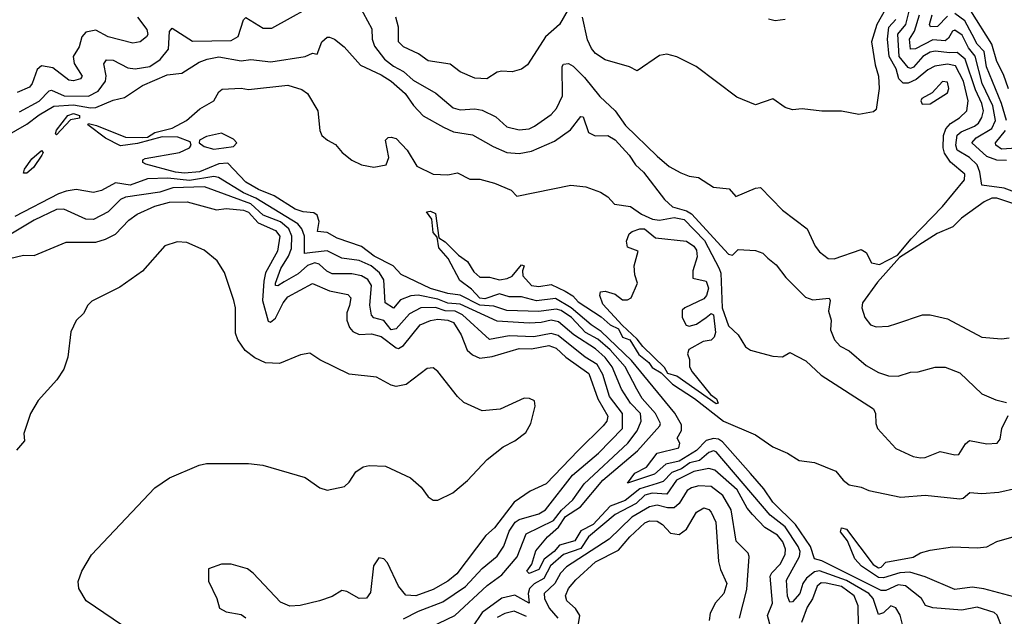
# Model space of a CAD drawing. Extents: x 1933546 to 2138868, y 524910 to 667279.
# Tile 225 of 256: x 2046906 to 2050906, y 604672 to 607095. Entities that reach past the tile are written whole.
import ezdxf

# ---------------------------------------------------------------- set-up
doc = ezdxf.new("R2010")
doc.units = 0

msp = doc.modelspace()

# ---------------------------------------------------------------- linework, layer by layer
at = {"layer": '0CON10XD'}
for points in [[(2046905, 606720.9), (2046985, 606763.4), (2047025, 606805.8), (2047035, 606809), (2047086, 606786), (2047185, 606784.4), (2047225.1, 606804.9), (2047254.6, 606845.4), (2047257.2, 606867.2), (2047247.9, 606915), (2047258.8, 606931.2), (2047285, 606930.9), (2047345, 606899.4), (2047374.8, 606894.8), (2047435, 606905.2), (2047477.1, 606932.9), (2047510.8, 606975), (2047513.8, 607046.2), (2047525, 607060.9), (2047607.2, 607007.2), (2047765, 607009.8), (2047793.9, 607026.1), (2047815, 607094.4), (2047825, 607103.1), (2047895, 607060.2), (2047930.3, 607059.7), (2048145, 607180.8)], [(2048283.3, 607155), (2048337, 607057), (2048337.8, 607015), (2048347.3, 606987.3), (2048388, 606935), (2048425, 606906.2), (2048465, 606883.7), (2048505, 606849.1), (2048595.8, 606795.8), (2048666.3, 606736.3), (2048695, 606729.2), (2048755, 606732.8), (2048785, 606727.6), (2048840.6, 606700.6), (2048885, 606659.1), (2048935, 606647.6), (2048975, 606651.9), (2048997.5, 606662.5), (2049065, 606710), (2049086.2, 606733.8), (2049110.7, 606785), (2049109.7, 606905), (2049115.3, 606914.7), (2049135, 606917.1), (2049155, 606905.8), (2049200.4, 606860.4), (2049263.2, 606783.2), (2049325.2, 606725.2), (2049367.5, 606665), (2049495, 606540), (2049545, 606498.9), (2049592.3, 606472.3), (2049625, 606459.4), (2049663.8, 606453.8), (2049725, 606414.7), (2049787.8, 606407.8), (2049815, 606376.2), (2049895, 606410.8), (2049915, 606413.1), (2050005, 606321.5), (2050105.3, 606245.3), (2050137.1, 606175), (2050155, 606152.5), (2050190, 606125), (2050215, 606124.3), (2050325, 606161.2), (2050345, 606148.8), (2050366.9, 606106.9), (2050398.8, 606101.2), (2050472, 606138), (2050527.8, 606205), (2050655, 606335.8), (2050743.7, 606445), (2050745, 606467.5), (2050686.7, 606516.7), (2050662.7, 606552.7), (2050657.2, 606575), (2050659, 606625), (2050668.1, 606651.9), (2050686.7, 606673.2), (2050724.1, 606695.9), (2050753, 606725), (2050759.1, 606765), (2050740.5, 606845), (2050707.2, 606907.2), (2050675, 606913.6), (2050624.2, 606905.8), (2050595, 606890.6), (2050548.1, 606851.9), (2050515, 606837.6), (2050495, 606837.3), (2050477.4, 606855), (2050466.4, 606895), (2050438, 606945), (2050431.2, 607015), (2050436.2, 607063.8), (2050465.8, 607095)], [(2049133.7, 607136.4), (2049099.1, 607075), (2049041.8, 607025), (2048983.8, 606935), (2048968.3, 606911.7), (2048945, 606894), (2048907, 606883), (2048865, 606886.2), (2048845, 606881.2), (2048803.9, 606853.9), (2048755, 606856.7), (2048695, 606882.9), (2048655, 606913.8), (2048565, 606927.8), (2048525.4, 606955.4), (2048465.6, 606985), (2048445.4, 607005), (2048444.6, 607065), (2048433.5, 607105)], [(2050422.9, 607137.1), (2050387.8, 607075), (2050367, 607005), (2050381.7, 606911.7), (2050394.6, 606865), (2050397.8, 606815), (2050385, 606730), (2050375, 606720), (2050315, 606710), (2050245, 606723.3), (2050165, 606723.8), (2050085, 606732.5), (2050045, 606728.8), (2050015, 606738.8), (2049965, 606773.8), (2049895, 606748.8), (2049819.5, 606779.5), (2049654.4, 606904.4), (2049575, 606944.3), (2049535, 606954.2), (2049505, 606949.2), (2049415, 606886.7), (2049383.2, 606903.2), (2049285, 606931.8), (2049245, 606957.9), (2049228.3, 606978.3), (2049212.5, 607012.5), (2049192.6, 607105)], [(2050974.8, 606384.8), (2050905, 606410.1), (2050815, 606422.2), (2050807, 606475), (2050795.6, 606505), (2050764.8, 606535), (2050713.8, 606565), (2050709.3, 606585), (2050714.5, 606625.5), (2050730.4, 606639.6), (2050785, 606662.2), (2050801, 606675), (2050815, 606697.1), (2050820.8, 606725), (2050814.9, 606755), (2050789.5, 606809.5), (2050747.5, 606935), (2050715, 606962.1), (2050685, 606960), (2050625, 606966.4), (2050605, 606962.9), (2050574.5, 606945), (2050537.6, 606902.4), (2050525, 606896.5), (2050515, 606900.6), (2050479, 606945), (2050473.7, 607036.3), (2050506.4, 607075), (2050522.8, 607145)], [(2050923.4, 606813.4), (2050902.6, 606872.6), (2050875.6, 606925), (2050855.7, 606995), (2050770.3, 607130.3)], [(2047384.6, 607104.6), (2047421.8, 607055), (2047426.2, 607035), (2047421.4, 607025), (2047395, 607004.4), (2047365, 607000), (2047265.4, 607024.6), (2047215, 607052.4), (2047175, 607043.8), (2047158.5, 607025), (2047147.6, 606985), (2047123.1, 606945), (2047127, 606917), (2047160, 606865), (2047152.5, 606855), (2047125, 606846), (2047105, 606848.6), (2047039.8, 606899.8), (2046995, 606906.7), (2046977.4, 606892.6), (2046956.8, 606835), (2046945, 606821.1), (2046895, 606799.2)], [(2049948.3, 607098.3), (2049975, 607090.8), (2050015, 607097.3)], [(2050915, 606523.1), (2050875, 606523.6), (2050835, 606539.8), (2050773.3, 606595), (2050791.9, 606615), (2050855, 606652.7), (2050870.5, 606685), (2050859.7, 606745), (2050816.1, 606835), (2050786.9, 606946.9), (2050760.6, 606980.6), (2050735, 607031.6), (2050705, 607051.8), (2050695, 607047.5), (2050679.8, 607020.2), (2050665, 607008.8), (2050615, 607012.3), (2050545, 606976.7), (2050524.9, 606974.9), (2050520.9, 607015), (2050541.6, 607048.4), (2050560.8, 607115)], [(2050675, 607109.3), (2050635, 607066.6), (2050605.9, 607065.9), (2050602.5, 607075), (2050612.2, 607115)], [(2050914.6, 606685.4), (2050893.9, 606755), (2050833.4, 606903.4), (2050823.4, 606965), (2050795, 606995.2), (2050775.1, 607035.1), (2050745, 607090), (2050705, 607119.9)], [(2046845, 606619.2), (2046935, 606670), (2046985, 606708.6), (2047045, 606743.5), (2047125, 606748.7), (2047192.9, 606737.1), (2047215, 606738.7), (2047285, 606768.3), (2047331.6, 606778.4), (2047405, 606827.7), (2047505, 606870.4), (2047565, 606877.5), (2047635, 606922.8), (2047667.5, 606935), (2047715, 606944.3), (2047805, 606927.8), (2047845, 606932.4), (2047926.7, 606923.3), (2048065, 606945.5), (2048095, 606958.8), (2048115, 606954.2), (2048132.9, 607005), (2048155, 607024), (2048165, 607024), (2048185.4, 607015.4), (2048224.4, 606985), (2048290.5, 606910.5), (2048375, 606870.9), (2048415, 606844.8), (2048471.2, 606795), (2048505.8, 606745.8), (2048545, 606703.8), (2048628.1, 606658.1), (2048668.7, 606638.7), (2048745, 606627.2), (2048829.3, 606579.3), (2048884.6, 606555.4), (2048935, 606551.1), (2048985, 606560.5), (2049078.7, 606601.3), (2049143.1, 606646.9), (2049185, 606701.2), (2049195, 606700), (2049217, 606637), (2049243.5, 606623.5), (2049295, 606624.1), (2049325, 606606.6), (2049382.2, 606545), (2049407.4, 606505), (2049440.5, 606475), (2049525, 606364.3), (2049558.4, 606335), (2049615, 606318.4), (2049635.7, 606305.7), (2049785, 606143.1), (2049801.7, 606138.3), (2049825, 606161.2), (2049895, 606158), (2049925, 606146), (2049945, 606126), (2049978.7, 606098.7), (2050018.3, 606048.3), (2050098.3, 605968.3), (2050127.8, 605957.8), (2050194.4, 605964.4), (2050198.2, 605955), (2050191.3, 605911.3), (2050203.1, 605875), (2050199.2, 605835), (2050216.5, 605795), (2050239.5, 605769.5), (2050275, 605750.4), (2050345, 605690.4), (2050395, 605661.5), (2050435, 605647.9), (2050475, 605646.9), (2050525, 605663.5), (2050555.4, 605664.6), (2050625, 605684.2), (2050665, 605684.4), (2050725, 605660.5), (2050815, 605575.6), (2050871.2, 605551.2), (2050915, 605540.9)], [(2049495, 605211.8), (2049425, 605190.3), (2049365, 605141.8), (2049305, 605119), (2049235.4, 605045), (2049185, 605019.5), (2049160.8, 604979.2), (2049098.8, 604961.2), (2049077, 604935), (2049036.5, 604903.5), (2049015, 604861.8), (2048975.4, 604845.4), (2048966.1, 604855), (2048986.5, 604883.5), (2049002.4, 604937.6), (2049050.1, 604995), (2049095.3, 605034.7), (2049123.2, 605076.8), (2049183.9, 605116.1), (2049274.3, 605225), (2049416.3, 605343.7), (2049506.5, 605445), (2049509.2, 605455), (2049489.2, 605495), (2049435, 605557), (2049412.5, 605595), (2049365.1, 605685), (2049305, 605753.8), (2049255, 605797.5), (2049204.4, 605824.4), (2049147.7, 605885), (2049105, 605914.4), (2049085, 605919.8), (2049015, 605909.8), (2048885, 605914.3), (2048832, 605932), (2048775, 605935), (2048695, 605976.6), (2048645, 605983.3), (2048575, 606002.9), (2048455, 606059.5), (2048422.7, 606095), (2048345.6, 606135), (2048295, 606173.7), (2048195, 606207.2), (2048155, 606230), (2048115.7, 606235), (2048122.5, 606275), (2048115, 606300.9), (2048100.8, 606310.8), (2048057.5, 606315), (2048024.6, 606325), (2047939.8, 606379.8), (2047876.3, 606405), (2047824.7, 606435), (2047751.9, 606511.9), (2047715, 606509.5), (2047636.4, 606476.4), (2047575, 606471.3), (2047538.8, 606475), (2047417.9, 606507.9), (2047405.6, 606515), (2047405.5, 606525), (2047415, 606531.3), (2047554.8, 606555.2), (2047595, 606574.6), (2047602.3, 606585), (2047598.2, 606598.2), (2047548.2, 606618.2), (2047485, 606619.4), (2047385, 606592.5), (2047315, 606582.7), (2047255, 606613.5), (2047182.7, 606667.3), (2047185, 606672.5), (2047218, 606665), (2047335, 606618.2), (2047405, 606616), (2047425, 606617.1), (2047455, 606636.7), (2047525.9, 606654.1), (2047583.8, 606685), (2047637.3, 606732.7), (2047694, 606765), (2047715, 606802), (2047728, 606812), (2047805, 606817.3), (2047835, 606811.3), (2047995, 606828.6), (2048051.4, 606811.4), (2048074.8, 606795), (2048117.7, 606725), (2048125.8, 606645), (2048133.4, 606625), (2048155.7, 606605), (2048188.5, 606588.5), (2048216.2, 606555), (2048255, 606524.6), (2048295, 606505.5), (2048344.5, 606495.5), (2048394, 606505), (2048406.1, 606535), (2048392.5, 606605), (2048403.1, 606616.9), (2048415, 606617.5), (2048435, 606612.5), (2048480.6, 606565), (2048519.5, 606499.5), (2048585, 606467.8), (2048645, 606464.2), (2048685, 606473.5), (2048735, 606447.1), (2048775, 606446.5), (2048835, 606431.4), (2048902.3, 606402.3), (2048925, 606377.5), (2049145, 606422.9), (2049205.5, 606415.5), (2049265, 606394), (2049295.7, 606375.7), (2049322.5, 606345), (2049386.6, 606336.6), (2049432.5, 606305), (2049476.7, 606285), (2049505, 606280.4), (2049565, 606291.8), (2049605, 606283.2), (2049688.2, 606198.2), (2049747, 606085), (2049753.6, 606065), (2049759.9, 605925), (2049785, 605851.2), (2049825.3, 605815.3), (2049855, 605765.8), (2049875, 605752.9), (2049920, 605740), (2049965, 605728), (2050004.1, 605725.9), (2050035, 605742.9), (2050099.1, 605709.1), (2050161.7, 605651.7), (2050374.4, 605515), (2050382.9, 605495), (2050383.9, 605455), (2050391.1, 605435), (2050465, 605354), (2050535, 605321.2), (2050565.6, 605315.6), (2050585, 605317), (2050645, 605341.5), (2050705, 605327.2), (2050721.2, 605328.8), (2050748.1, 605371.9), (2050765, 605385.3), (2050835, 605372.6), (2050876.5, 605375), (2050888.5, 605391.5), (2050896.4, 605435), (2050922.1, 605487.9)], [(2050571.7, 606751.7), (2050605, 606752.5), (2050675, 606798), (2050680.5, 606815), (2050675, 606840.8), (2050655, 606843.1), (2050612.4, 606797.6), (2050571.2, 606775), (2050566.7, 606765), (2050571.7, 606751.7)], [(2047055, 606626.7), (2047050.8, 606630.8), (2047055, 606645.8), (2047102, 606705), (2047125, 606713.2), (2047149.1, 606705), (2047148.8, 606695), (2047112, 606688), (2047055, 606626.7)], [(2047695, 606568.5), (2047735, 606573.8), (2047775, 606580), (2047787.5, 606595), (2047775, 606610), (2047725, 606633.3), (2047665, 606620), (2047636.7, 606605), (2047635.6, 606595), (2047655, 606580.3), (2047695, 606568.5)], [(2050955, 606572.6), (2050895, 606568.6), (2050871.2, 606585), (2050870, 606595), (2050910.8, 606645)], [(2046921.1, 606471.1), (2046925, 606488.1), (2046955, 606530), (2046995, 606564), (2047001.4, 606555), (2046996.4, 606545), (2046962.2, 606495), (2046935, 606471.8), (2046921.1, 606471.1)], [(2048095, 606149.2), (2048062.5, 606145), (2048062.8, 606215), (2048052, 606245), (2048035.7, 606265.7), (2047865, 606370.1), (2047815, 606391.8), (2047713.8, 606453.8), (2047695, 606458.6), (2047595, 606442.3), (2047508.2, 606451.8), (2047425, 606448.2), (2047355, 606423.4), (2047295, 606432.2), (2047238.8, 606401.2), (2047205, 606392.5), (2047134.8, 606404.8), (2047095, 606398), (2047062.9, 606387.1), (2046885.6, 606295)], [(2048465, 604662.4), (2048526.6, 604693.4), (2048625, 604731.4), (2048717.5, 604792.5), (2048784, 604866), (2048845, 604916.9), (2048872.7, 604957.3), (2048895, 605018.2), (2048918.9, 605055), (2048935, 605065.4), (2049015, 605088.3), (2049042.5, 605105), (2049152.2, 605245), (2049257.5, 605335), (2049354.5, 605435), (2049354.8, 605495), (2049302.2, 605565), (2049274.3, 605654.3), (2049251.7, 605695), (2049203.5, 605725), (2049092.9, 605812.9), (2049065, 605819.8), (2048995, 605807.2), (2048895, 605810.7), (2048815, 605796.4), (2048705, 605896), (2048675, 605910.9), (2048635, 605911.9), (2048595, 605926), (2048535, 605924.2), (2048489.3, 605900.7), (2048435, 605840), (2048415, 605834.9), (2048385, 605872.7), (2048345, 605883.5), (2048334.8, 605894.8), (2048327.7, 605935), (2048334.5, 606015), (2048319.9, 606039.9), (2048294.8, 606055.2), (2048255, 606062.4), (2048175, 606063.3), (2048153.2, 606073.2), (2048121.8, 606101.8), (2048105, 606106.9), (2048075, 606095.9), (2048037.2, 606062.8), (2047979.7, 606030.3), (2047955, 606013.9), (2047945.6, 606015.6), (2047944.8, 606024.8), (2047967.1, 606085), (2047998.4, 606135), (2048009.7, 606165), (2048010.8, 606215), (2047998.7, 606245), (2047965, 606274.5), (2047895, 606301.2), (2047845, 606346.7), (2047656.2, 606416.2), (2047528.1, 606411.9), (2047475, 606393.9), (2047335, 606373.9), (2047315, 606364.1), (2047265, 606314.2), (2047205, 606283.5), (2047175, 606284.8), (2047085, 606324.7), (2047055, 606323.9), (2046965, 606280.3), (2046856.9, 606215)], [(2050945, 606347.5), (2050875, 606369.9), (2050855, 606369.3), (2050823.6, 606355), (2050731.6, 606288.4), (2050696.6, 606253.4), (2050633.2, 606226.8), (2050480.5, 606129.5), (2050391.3, 606028.7), (2050330.4, 605945), (2050326.9, 605925), (2050338.9, 605885), (2050362.5, 605855), (2050385, 605847.1), (2050435, 605850), (2050468.9, 605861.1), (2050573.9, 605896.1), (2050604.2, 605895.8), (2050675, 605880), (2050815, 605806.2), (2050895, 605799.2)], [(2046865, 606124.6), (2046921.5, 606138.5), (2046965, 606137.5), (2047095, 606191.9), (2047215, 606191.6), (2047255, 606203.8), (2047295, 606223.2), (2047348.9, 606281.1), (2047382.7, 606305), (2047455, 606337.4), (2047515, 606353.7), (2047585.7, 606355.7), (2047705, 606323), (2047745, 606327.7), (2047815, 606321.9), (2047835, 606313), (2047875, 606269.4), (2047945, 606238.6), (2047962.2, 606215), (2047953.2, 606155), (2047903.8, 606066.2), (2047897.4, 606032.6), (2047891.9, 605955), (2047915, 605870), (2047925, 605866), (2047945, 605882.4), (2047975.6, 605945), (2047995, 605969.8), (2048095, 606023.1), (2048165, 605994.1), (2048239, 605979), (2048250.8, 605965), (2048246.3, 605933.7), (2048235.2, 605905), (2048235.2, 605875.2), (2048245.2, 605845.2), (2048258.7, 605828.7), (2048285, 605815.9), (2048335, 605818.5), (2048375, 605808.4), (2048435, 605762.2), (2048445, 605760.2), (2048465, 605772.3), (2048532.5, 605855), (2048575, 605873.3), (2048605, 605878.9), (2048645, 605874.7), (2048667.7, 605865), (2048699.4, 605815), (2048723.2, 605753.2), (2048745, 605733.4), (2048775, 605720), (2048825, 605726.8), (2048935, 605759.1), (2048985, 605758.4), (2049055, 605771.8), (2049085, 605761.4), (2049125, 605723.8), (2049218.5, 605658.5), (2049255.1, 605555.1), (2049295.5, 605485), (2049290.6, 605465), (2049276.2, 605445), (2049175, 605346), (2049045, 605210.2), (2048979.9, 605180.1), (2048915, 605135.5), (2048835, 605030.9), (2048799.2, 605000.8), (2048682.1, 604845), (2048645, 604815.2), (2048585, 604780.8), (2048515, 604755.2), (2048475, 604758.1), (2048445.3, 604795), (2048399.8, 604889.8), (2048385, 604906), (2048365, 604910), (2048342.6, 604877.4), (2048331.5, 604768.5), (2048315, 604745.3), (2048284.8, 604744.8), (2048235, 604772.3), (2048215, 604776.2), (2048175, 604752.5), (2048124, 604735), (2048045, 604715.9), (2048003.2, 604713.2), (2047965, 604729.1), (2047855, 604846.9), (2047831.2, 604865), (2047765, 604883.8), (2047725, 604883.3), (2047672.5, 604865), (2047673.3, 604815), (2047706.2, 604745), (2047717.5, 604705), (2047745, 604690.8), (2047805, 604679.2), (2047825, 604665.8)], [(2050897.1, 604625), (2050877.1, 604677.1), (2050865, 604687.9), (2050795, 604709.2), (2050732.7, 604697.3), (2050615, 604706.2), (2050585.8, 604715.8), (2050570, 604745), (2050505, 604796), (2050475, 604799.9), (2050425, 604777), (2050405, 604776.2), (2050165, 604897.3), (2050135.3, 604905.3), (2050118.3, 604955), (2050058.1, 605045), (2049965.6, 605135), (2049929.2, 605189.3), (2049875, 605252.5), (2049760.7, 605380.7), (2049745, 605391.1), (2049725, 605394.2), (2049694, 605386), (2049655, 605344.9), (2049585, 605301.5), (2049530.4, 605289.6), (2049485, 605248.9), (2049375, 605212.5), (2049405, 605253.9), (2049451.7, 605278.3), (2049495, 605334.2), (2049584.1, 605355.9), (2049587.5, 605375), (2049576.9, 605395), (2049594, 605426), (2049595, 605449.2), (2049567, 605497), (2049391.4, 605711.4), (2049268.7, 605828.7), (2049227.9, 605855), (2049146.7, 605925), (2049082.9, 605962.9), (2049005, 605953.6), (2048945, 605969.3), (2048895, 605969.8), (2048855, 605981.5), (2048795, 605960.8), (2048775, 605963.9), (2048741.1, 606001.1), (2048694.3, 606035), (2048647.1, 606125), (2048608.9, 606168.9), (2048601.7, 606211.7), (2048585, 606230), (2048580, 606285), (2048558.8, 606315), (2048575, 606316.9), (2048595, 606307.3), (2048608.3, 606208.3), (2048635, 606193.3), (2048688.9, 606138.9), (2048725, 606112.7), (2048750.6, 606070.6), (2048775, 606049.2), (2048815, 606049.4), (2048855, 606038.2), (2048886.2, 606043.8), (2048906.9, 606053.1), (2048945, 606098.8), (2048955.7, 606095), (2048948.1, 606075), (2048950.5, 606055), (2048985, 606015.6), (2049015, 606011.5), (2049065, 606018.9), (2049121.7, 605991.7), (2049153.4, 605973.4), (2049175, 605949.4), (2049268.1, 605888.1), (2049305, 605856.2), (2049338.8, 605838.8), (2049354.4, 605805), (2049384.1, 605794.1), (2049420.8, 605735), (2049462.3, 605702.3), (2049475, 605682.5), (2049511.2, 605661.2), (2049557.5, 605615), (2049647.1, 605557.1), (2049765.5, 605465), (2049895, 605408.5), (2049965, 605360.7), (2050025, 605334.8), (2050072.2, 605305), (2050135, 605296.2), (2050221.9, 605261.9), (2050251.3, 605225), (2050275, 605206), (2050325, 605196.4), (2050355, 605182.6), (2050485, 605155.8)], [(2049735, 605534.4), (2049575, 605646.9), (2049538.3, 605658.3), (2049525, 605682.5), (2049437, 605767), (2049415, 605797.5), (2049353.6, 605853.6), (2049275, 605940), (2049262.5, 605975), (2049265, 605990), (2049285, 605992.5), (2049325, 605980), (2049355, 605957.5), (2049375, 605956.7), (2049390, 605965), (2049416.2, 606025), (2049405, 606058.8), (2049401.8, 606095), (2049418.8, 606155), (2049375, 606171.1), (2049371.3, 606195), (2049382.5, 606225), (2049394.5, 606235), (2049425, 606245.9), (2049444.8, 606245.2), (2049489.4, 606209.4), (2049615.2, 606195.2), (2049644, 606175), (2049655, 606158.8), (2049657.7, 606132.3), (2049640, 606075), (2049640, 606045), (2049695, 606032.9), (2049703.9, 606005), (2049695.6, 605974.4), (2049685, 605961.2), (2049607.5, 605925), (2049597.5, 605915), (2049597.5, 605885), (2049613.6, 605853.6), (2049625, 605850), (2049655, 605858), (2049695, 605885.6), (2049715, 605901.1), (2049725, 605895.6), (2049732.3, 605825), (2049727.3, 605805), (2049715, 605793.8), (2049681.8, 605788.2), (2049624.4, 605755.6), (2049618.3, 605738.3), (2049626.7, 605715), (2049627.5, 605685), (2049637.5, 605665), (2049712.9, 605572.9), (2049736.9, 605555), (2049743, 605537), (2049735, 605534.4)], [(2047395, 604585.6), (2047176, 604735), (2047146, 604785), (2047142.9, 604812.9), (2047158.6, 604855), (2047198, 604922), (2047455, 605194.2), (2047515, 605234.3), (2047635, 605285.6), (2047665, 605291.9), (2047835, 605293.1), (2047894.1, 605285.9), (2048065, 605236), (2048125, 605193.8), (2048155, 605184), (2048225, 605198.8), (2048245, 605216.7), (2048271.1, 605258.9), (2048301.4, 605278.6), (2048325, 605284.4), (2048392.4, 605282.4), (2048493.3, 605235), (2048537, 605197), (2048565, 605156.7), (2048586.1, 605143.9), (2048605, 605144), (2048665, 605173.3), (2048725, 605222.9), (2048805, 605309.2), (2048869.7, 605360.3), (2048916.7, 605385), (2048961.7, 605418.3), (2048982.5, 605455), (2049000, 605525), (2048997, 605547), (2048976.4, 605556.4), (2048955, 605557.5), (2048857.3, 605512.7), (2048785, 605506), (2048710.7, 605540.7), (2048684.2, 605565), (2048605, 605666.2), (2048585, 605681.2), (2048561.7, 605678.3), (2048476.1, 605613.9), (2048435, 605605.5), (2048415, 605610.5), (2048355, 605643.6), (2048245, 605655.4), (2048125, 605712.9), (2048085, 605740), (2048046.8, 605733.2), (2047960.9, 605699.1), (2047905, 605701.9), (2047861.4, 605721.4), (2047821.5, 605751.5), (2047792.5, 605795), (2047782.4, 605822.4), (2047782, 605925), (2047776, 605955), (2047737.7, 606067.7), (2047707.5, 606115), (2047655, 606158.8), (2047585, 606190), (2047545, 606193.3), (2047495, 606176.7), (2047405, 606074), (2047312, 606008), (2047198.3, 605951.7), (2047182.5, 605935), (2047165, 605901.2), (2047135, 605873.3), (2047113.4, 605826.6), (2047101.1, 605725), (2047085.6, 605675), (2047057.3, 605632.7), (2046981.3, 605548.7), (2046949.4, 605495), (2046923.3, 605415), (2046925.6, 605385), (2046893, 605347)], [(2048575, 604627.8), (2048674.1, 604675.9), (2048805, 604796.9), (2048865, 604841.1), (2048926.4, 604913.6), (2048963.3, 605006.7), (2049075, 605061.2), (2049106.4, 605103.6), (2049153.5, 605145), (2049199.5, 605210.5), (2049376.3, 605375), (2049414.9, 605425.1), (2049430.4, 605465), (2049428.1, 605495), (2049387.8, 605537.8), (2049350.5, 605595), (2049313, 605685), (2049285, 605723.1), (2049245, 605758.3), (2049157.7, 605815), (2049095, 605867.8), (2049065, 605875.1), (2049025, 605864.9), (2048975, 605861.9), (2048845, 605870.8), (2048695, 605940.1), (2048645, 605943.8), (2048605, 605959.4), (2048525, 605976.7), (2048495, 605973.9), (2048453.2, 605956.8), (2048425, 605922.8), (2048391, 605945), (2048385, 606038), (2048367.2, 606067.2), (2048334, 606095), (2048285, 606117.3), (2048215, 606125.9), (2048155, 606156.3), (2048095, 606149.2)], [(2050895, 605799.2), (2050925, 605802.5)], [(2050501.4, 604601.4), (2050483.1, 604676.9), (2050465, 604706.1), (2050445, 604715.2), (2050415, 604686.8), (2050395, 604679.6), (2050373.4, 604745), (2050355.8, 604765), (2050265, 604817.6), (2050155, 604857.3), (2050135, 604852.7), (2050102.5, 604827.5), (2050087.9, 604805), (2050075.5, 604765), (2050045, 604730.9), (2050035, 604729.1), (2050025, 604753.8), (2050021.6, 604818.4), (2050073.9, 604915), (2050076, 604935), (2050068.9, 604955), (2050015.4, 605035.4), (2049955, 605083.3), (2049735, 605339.8), (2049725, 605343.5), (2049705, 605337.2), (2049667.2, 605305), (2049627.7, 605295), (2049595, 605271.1), (2049555, 605256.4), (2049520, 605220), (2049495, 605211.8)], [(2049956.9, 604625), (2049944.3, 604675), (2049964.3, 604725), (2049954.3, 604835), (2049960.9, 604849.1), (2049996.3, 604885), (2050015.4, 604924.6), (2050016.8, 604945), (2050006.2, 604975), (2049985, 605002.1), (2049932.4, 605032.4), (2049882.8, 605085), (2049861.4, 605111.4), (2049820.6, 605185), (2049729.2, 605265), (2049705, 605272.4), (2049645, 605260.1), (2049574.5, 605225), (2049535, 605167.5), (2049475, 605171.5), (2049445, 605163.4), (2049409.7, 605130.3), (2049325, 605085.7), (2049217.2, 604995), (2049185, 604947.7), (2049115, 604923.3), (2049062.6, 604877.4), (2049035, 604825.7), (2048996.4, 604803.6), (2048977, 604785), (2048971.1, 604765), (2048975, 604726), (2048917.5, 604757.5), (2048865, 604745.8), (2048785, 604687.5), (2048742.4, 604625)], [(2049830.7, 604665), (2049859.7, 604780.3), (2049870, 604915), (2049865, 604927.8), (2049817.2, 604977.2), (2049795.6, 605105), (2049762.8, 605162.8), (2049715, 605198.5), (2049665, 605201.2), (2049635, 605193.7), (2049617.7, 605182.3), (2049585, 605130.7), (2049565, 605113.2), (2049537.5, 605112.5), (2049495, 605122.8), (2049465, 605116.5), (2049392.1, 605075), (2049301.1, 604985), (2049126.6, 604873.4), (2049102.3, 604847.7), (2049079.3, 604805), (2049037, 604765), (2049037.4, 604745), (2049057.1, 604705), (2049092.1, 604665)], [(2050485, 605155.8), (2050585, 605164.6), (2050725, 605148.5), (2050738.5, 605151.5), (2050765.6, 605174.4), (2050815, 605170.5), (2050883.4, 605176.6), (2050955, 605192.1)], [(2049162.2, 604557.8), (2049181.9, 604675), (2049164.1, 604704.1), (2049129.1, 604735), (2049123.6, 604755), (2049135, 604784.4), (2049165, 604820.4), (2049245, 604893.4), (2049338.8, 604941.2), (2049384.4, 604995), (2049445, 605051.7), (2049465, 605059.8), (2049495, 605058.4), (2049517.5, 605045), (2049549.9, 605009.9), (2049585.6, 605004.4), (2049614.2, 605025.8), (2049655, 605095.4), (2049685, 605112.3), (2049705, 605105.4), (2049714.5, 605095), (2049734, 605055), (2049744.7, 604895), (2049752.4, 604862.4), (2049779.2, 604805), (2049765.8, 604765), (2049732.7, 604727.3), (2049710.7, 604685), (2049706.8, 604655)], [(2050945, 604750.5), (2050823.2, 604783.2), (2050775, 604790.9), (2050705, 604780.4), (2050585, 604832.3), (2050521.5, 604851.5), (2050481.2, 604848.8), (2050415, 604828), (2050395, 604829.8), (2050325.6, 604875), (2050298.5, 604905), (2050268.2, 604978.2), (2050240, 605015), (2050245, 605031.2), (2050265, 605025.7), (2050373, 604883), (2050395, 604869.2), (2050405, 604871.2), (2050425, 604892.5), (2050535, 604912), (2050565, 604930), (2050605, 604941.2), (2050695, 604953.8), (2050795, 604950), (2050834.2, 604954.2), (2050875, 604975.6), (2050955, 604998.9)], [(2050313.7, 604635), (2050312.1, 604715), (2050295.6, 604755), (2050245, 604793.4), (2050182.8, 604807.2), (2050162.5, 604807.5), (2050145, 604794.5), (2050127, 604743), (2050105, 604709.4), (2050082.6, 604647.4)], [(2048965, 604671.3), (2048915, 604692.5), (2048876.2, 604683.9), (2048845, 604667.4)]]:
    msp.add_lwpolyline(points, dxfattribs=at)

doc.saveas('drawing.dxf')
